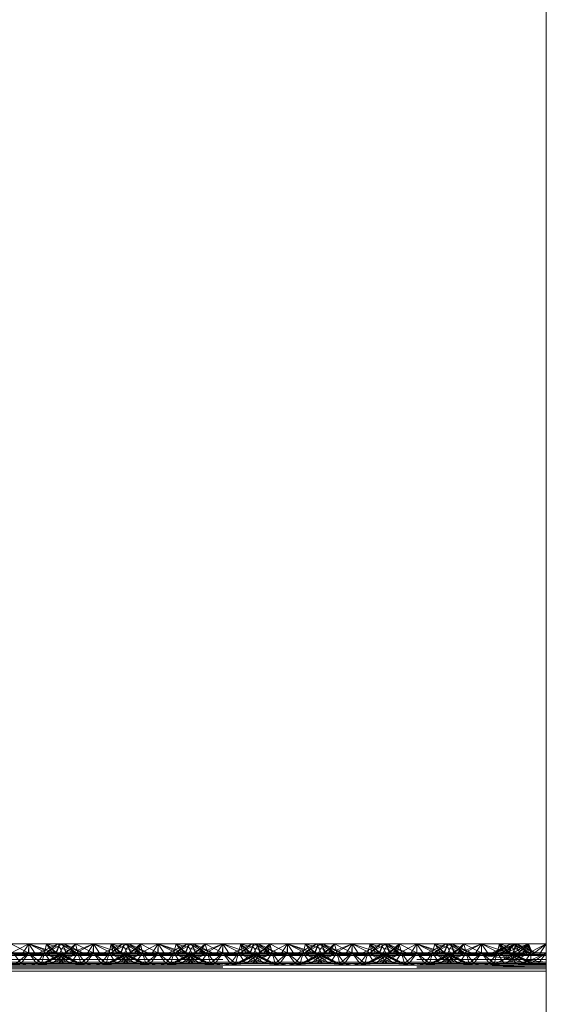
# Paper-space layout 'Layout1' of a CAD drawing. Extents: x -2 to 1033, y -36 to 596.
# Tile 146 of 182: x 704.34 to 706.37, y 505.16 to 508.97. Entities that reach past the tile are written whole.
import ezdxf

# ---------------------------------------------------------------- set-up
doc = ezdxf.new("R2010")
doc.units = 0
doc.linetypes.add('ACAD_ISO02W100', pattern=[15, 12, -3])
doc.layers.add('SS_1.ET-HALA_TaO-JD-LAVKA-ZEBRIK', color=9, linetype='CONTINUOUS', lineweight=13)

psp = doc.layouts.get("Layout1")

# ---------------------------------------------------------------- linework, layer by layer
at = {"layer": 'SS_1.ET-HALA_TaO-JD-LAVKA-ZEBRIK', "color": 5, "linetype": 'Continuous', "ltscale": 0.25}
for p, q in [((706.3704, 534.2051), (706.3704, 499.2604)), ((704.3014, 505.3962), (704.3694, 505.3604)), ((704.3704, 505.3962), (704.3014, 505.3962)), ((704.3704, 505.3962), (704.3694, 505.3604)), ((704.3704, 505.3962), (704.4367, 505.3733)), ((704.4393, 505.3962), (704.3704, 505.3962)), ((704.4825, 505.3962), (704.4109, 505.3604)), ((704.4383, 505.3604), (704.501, 505.3962)), ((704.4383, 505.3604), (704.4825, 505.3962)), ((704.4534, 505.3816), (704.4393, 505.3962)), ((704.4656, 505.3878), (704.4393, 505.3962)), ((704.4825, 505.3962), (704.4393, 505.3962)), ((704.501, 505.3962), (704.4825, 505.3962)), ((704.5133, 505.3604), (704.501, 505.3962)), ((704.5514, 505.3962), (704.501, 505.3962)), ((704.5133, 505.3604), (704.5514, 505.3962)), ((704.5301, 505.3596), (704.6204, 505.3962)), ((704.5301, 505.3596), (704.5514, 505.3962)), ((704.5437, 505.3562), (704.6204, 505.3962)), ((704.6204, 505.3962), (704.5514, 505.3962)), ((704.6204, 505.3962), (704.5943, 505.3562)), ((704.6204, 505.3962), (704.6464, 505.3562)), ((704.6204, 505.3962), (704.6971, 505.3562)), ((704.6893, 505.3962), (704.6204, 505.3962)), ((704.6893, 505.3962), (704.6971, 505.3562)), ((704.6893, 505.3962), (704.7107, 505.3596)), ((704.6893, 505.3962), (704.7275, 505.3604)), ((704.7398, 505.3962), (704.6893, 505.3962)), ((704.7398, 505.3962), (704.7275, 505.3604)), ((704.7398, 505.3962), (704.803, 505.3604)), ((704.7583, 505.3962), (704.7398, 505.3962)), ((704.803, 505.3604), (704.7583, 505.3962)), ((704.8298, 505.3604), (704.7583, 505.3962)), ((704.8014, 505.3962), (704.7583, 505.3962)), ((704.8014, 505.3962), (704.7869, 505.3819)), ((704.8014, 505.3962), (704.8694, 505.3604)), ((704.8704, 505.3962), (704.8014, 505.3962)), ((704.8704, 505.3962), (704.8694, 505.3604)), ((704.9367, 505.3733), (704.8704, 505.3962)), ((704.9393, 505.3962), (704.8704, 505.3962)), ((704.9825, 505.3962), (704.9109, 505.3604)), ((705.001, 505.3962), (704.9383, 505.3604)), ((704.9383, 505.3604), (704.9825, 505.3962)), ((704.9534, 505.3816), (704.9393, 505.3962)), ((704.9656, 505.3878), (704.9393, 505.3962)), ((704.9825, 505.3962), (704.9393, 505.3962)), ((705.001, 505.3962), (704.9825, 505.3962)), ((705.0133, 505.3604), (705.001, 505.3962)), ((705.0514, 505.3962), (705.001, 505.3962)), ((705.0133, 505.3604), (705.0514, 505.3962)), ((705.0301, 505.3596), (705.1204, 505.3962)), ((705.0301, 505.3596), (705.0514, 505.3962)), ((705.0437, 505.3562), (705.1204, 505.3962)), ((705.1204, 505.3962), (705.0514, 505.3962)), ((705.1204, 505.3962), (705.0943, 505.3562)), ((705.1464, 505.3562), (705.1204, 505.3962)), ((705.1204, 505.3962), (705.1971, 505.3562)), ((705.1893, 505.3962), (705.1204, 505.3962)), ((705.1971, 505.3562), (705.1893, 505.3962)), ((705.1893, 505.3962), (705.2107, 505.3596)), ((705.1893, 505.3962), (705.2275, 505.3604)), ((705.2398, 505.3962), (705.1893, 505.3962)), ((705.2398, 505.3962), (705.2275, 505.3604)), ((705.2398, 505.3962), (705.303, 505.3604)), ((705.2583, 505.3962), (705.2398, 505.3962)), ((705.303, 505.3604), (705.2583, 505.3962)), ((705.3298, 505.3604), (705.2583, 505.3962)), ((705.3014, 505.3962), (705.2583, 505.3962)), ((705.3014, 505.3962), (705.2869, 505.3819)), ((705.3014, 505.3962), (705.3694, 505.3604)), ((705.3704, 505.3962), (705.3014, 505.3962)), ((705.3704, 505.3962), (705.3694, 505.3604)), ((705.4367, 505.3733), (705.3704, 505.3962)), ((705.4393, 505.3962), (705.3704, 505.3962)), ((705.4825, 505.3962), (705.4109, 505.3604)), ((705.501, 505.3962), (705.4383, 505.3604)), ((705.4383, 505.3604), (705.4825, 505.3962)), ((705.4534, 505.3816), (705.4393, 505.3962)), ((705.4656, 505.3878), (705.4393, 505.3962)), ((705.4825, 505.3962), (705.4393, 505.3962)), ((705.501, 505.3962), (705.4825, 505.3962)), ((705.5133, 505.3604), (705.501, 505.3962)), ((705.5514, 505.3962), (705.501, 505.3962)), ((705.5133, 505.3604), (705.5514, 505.3962)), ((705.5301, 505.3596), (705.6204, 505.3962)), ((705.5301, 505.3596), (705.5514, 505.3962)), ((705.5437, 505.3562), (705.6204, 505.3962)), ((705.6204, 505.3962), (705.5514, 505.3962)), ((705.6204, 505.3962), (705.5943, 505.3562)), ((705.6464, 505.3562), (705.6204, 505.3962)), ((705.6204, 505.3962), (705.6971, 505.3562)), ((705.6893, 505.3962), (705.6204, 505.3962)), ((705.6893, 505.3962), (705.6971, 505.3562)), ((705.6893, 505.3962), (705.7107, 505.3596)), ((705.6893, 505.3962), (705.7275, 505.3604)), ((705.7398, 505.3962), (705.6893, 505.3962)), ((705.7398, 505.3962), (705.7275, 505.3604)), ((705.7398, 505.3962), (705.803, 505.3604)), ((705.7583, 505.3962), (705.7398, 505.3962)), ((705.803, 505.3604), (705.7583, 505.3962)), ((705.8298, 505.3604), (705.7583, 505.3962)), ((705.8014, 505.3962), (705.7583, 505.3962)), ((705.8014, 505.3962), (705.7869, 505.3819)), ((705.8014, 505.3962), (705.8694, 505.3604)), ((705.8704, 505.3962), (705.8014, 505.3962)), ((705.8694, 505.3604), (705.8704, 505.3962)), ((705.9367, 505.3733), (705.8704, 505.3962)), ((705.9393, 505.3962), (705.8704, 505.3962)), ((705.9825, 505.3962), (705.9109, 505.3604)), ((705.9383, 505.3604), (706.001, 505.3962)), ((705.9825, 505.3962), (705.9383, 505.3604)), ((705.9534, 505.3816), (705.9393, 505.3962)), ((705.9656, 505.3878), (705.9393, 505.3962)), ((705.9825, 505.3962), (705.9393, 505.3962)), ((706.001, 505.3962), (705.9825, 505.3962)), ((706.0133, 505.3604), (706.001, 505.3962)), ((706.0514, 505.3962), (706.001, 505.3962)), ((706.0133, 505.3604), (706.0514, 505.3962)), ((706.0301, 505.3596), (706.1204, 505.3962)), ((706.0301, 505.3596), (706.0514, 505.3962)), ((706.0437, 505.3562), (706.1204, 505.3962)), ((706.1204, 505.3962), (706.0514, 505.3962)), ((706.0943, 505.3562), (706.1204, 505.3962)), ((706.1464, 505.3562), (706.1204, 505.3962)), ((706.1204, 505.3962), (706.1971, 505.3562)), ((706.1893, 505.3962), (706.1204, 505.3962)), ((706.1971, 505.3562), (706.1893, 505.3962)), ((706.1893, 505.3962), (706.2107, 505.3596)), ((706.1893, 505.3962), (706.2275, 505.3604)), ((706.2398, 505.3962), (706.1893, 505.3962)), ((706.2275, 505.3604), (706.2398, 505.3962)), ((706.2398, 505.3962), (706.303, 505.3604)), ((706.2583, 505.3962), (706.2398, 505.3962)), ((706.303, 505.3604), (706.2583, 505.3962)), ((706.3298, 505.3604), (706.2583, 505.3962)), ((706.3014, 505.3962), (706.2583, 505.3962)), ((706.3014, 505.3962), (706.2821, 505.3843)), ((706.3014, 505.3962), (706.3026, 505.374)), ((706.3704, 505.3962), (706.3014, 505.3962)), ((706.3704, 505.3962), (706.3162, 505.3672)), ((704.1971, 505.3562), (704.5437, 505.3562)), ((704.2107, 505.3596), (704.5301, 505.3596)), ((704.5133, 505.3604), (704.2275, 505.3604)), ((704.5133, 505.3604), (704.5301, 505.3596)), ((704.5301, 505.3596), (704.5437, 505.3562)), ((704.5437, 505.3562), (704.6204, 505.3509)), ((704.5437, 505.3562), (704.5943, 505.3562)), ((704.5943, 505.3562), (704.6204, 505.3509)), ((704.5943, 505.3562), (704.6464, 505.3562)), ((704.6204, 505.3509), (704.6971, 505.3562)), ((704.6464, 505.3562), (704.6204, 505.3509)), ((704.6464, 505.3562), (704.6971, 505.3562)), ((704.6971, 505.3562), (704.7107, 505.3596)), ((704.6971, 505.3562), (705.0437, 505.3562)), ((704.7275, 505.3604), (704.7107, 505.3596)), ((704.7107, 505.3596), (705.0301, 505.3596)), ((705.0133, 505.3604), (704.7275, 505.3604)), ((705.0133, 505.3604), (705.0301, 505.3596)), ((705.0301, 505.3596), (705.0437, 505.3562)), ((705.0437, 505.3562), (705.1204, 505.3509)), ((705.0437, 505.3562), (705.0943, 505.3562)), ((705.0943, 505.3562), (705.1204, 505.3509)), ((705.0943, 505.3562), (705.1464, 505.3562)), ((705.1204, 505.3509), (705.1971, 505.3562)), ((705.1204, 505.3509), (705.1464, 505.3562)), ((705.1464, 505.3562), (705.1971, 505.3562)), ((705.1971, 505.3562), (705.2107, 505.3596)), ((705.1971, 505.3562), (705.5437, 505.3562)), ((705.2275, 505.3604), (705.2107, 505.3596)), ((705.2107, 505.3596), (705.5301, 505.3596)), ((705.5133, 505.3604), (705.2275, 505.3604)), ((705.5301, 505.3596), (705.5133, 505.3604)), ((705.5437, 505.3562), (705.5301, 505.3596)), ((705.6204, 505.3509), (705.5437, 505.3562)), ((705.5437, 505.3562), (705.5943, 505.3562)), ((705.5943, 505.3562), (705.6204, 505.3509)), ((705.5943, 505.3562), (705.6464, 505.3562)), ((705.6204, 505.3509), (705.6971, 505.3562)), ((705.6204, 505.3509), (705.6464, 505.3562)), ((705.6464, 505.3562), (705.6971, 505.3562)), ((705.6971, 505.3562), (705.7107, 505.3596)), ((705.6971, 505.3562), (706.0437, 505.3562)), ((705.7275, 505.3604), (705.7107, 505.3596)), ((705.7107, 505.3596), (706.0301, 505.3596)), ((706.0133, 505.3604), (705.7275, 505.3604)), ((706.0133, 505.3604), (706.0301, 505.3596)), ((706.0301, 505.3596), (706.0437, 505.3562)), ((706.0437, 505.3562), (706.1204, 505.3509)), ((706.0437, 505.3562), (706.0943, 505.3562)), ((706.1204, 505.3509), (706.0943, 505.3562)), ((706.0943, 505.3562), (706.1464, 505.3562)), ((706.1204, 505.3509), (706.1971, 505.3562)), ((706.1204, 505.3509), (706.1464, 505.3562)), ((706.1464, 505.3562), (706.1971, 505.3562)), ((706.1971, 505.3562), (706.2107, 505.3596)), ((706.1971, 505.3562), (706.3704, 505.351)), ((706.2107, 505.3596), (706.3704, 505.3604)), ((706.2107, 505.3596), (706.2275, 505.3604)), ((706.3704, 505.351), (706.2107, 505.3596)), ((706.3704, 505.3604), (706.2275, 505.3604)), ((698.3704, 505.3254), (706.3704, 505.3254)), ((706.1204, 505.3509), (698.6204, 505.3509)), ((706.1204, 505.3509), (706.3704, 505.351)), ((706.3704, 505.3254), (706.1204, 505.3509)), ((706.3704, 505.2904), (698.3704, 505.2904))]:
    psp.add_line(p, q, dxfattribs=at)
at = {"layer": 'SS_1.ET-HALA_TaO-JD-LAVKA-ZEBRIK', "color": 9, "linetype": 'ACAD_ISO02W100', "ltscale": 0.25}
for p, q in [((704.2937, 505.3562), (704.3704, 505.3962)), ((704.3704, 505.3962), (704.3443, 505.3562)), ((704.3964, 505.3562), (704.3704, 505.3962)), ((704.3704, 505.3962), (704.4471, 505.3562)), ((704.3704, 505.3962), (704.4607, 505.3596)), ((704.3704, 505.3962), (704.3704, 505.3604)), ((704.4304, 505.3604), (704.4393, 505.3962)), ((704.4393, 505.3962), (704.4332, 505.3715)), ((704.4388, 505.3604), (704.501, 505.3962)), ((704.4388, 505.3604), (704.4825, 505.3962)), ((704.4393, 505.3962), (704.4607, 505.3596)), ((704.4393, 505.3962), (704.4775, 505.3604)), ((704.4743, 505.3604), (704.4898, 505.3962)), ((704.4898, 505.3962), (704.4775, 505.3604)), ((704.4825, 505.3962), (704.5004, 505.3604)), ((704.4898, 505.3962), (704.4864, 505.3884)), ((704.5509, 505.3604), (704.4898, 505.3962)), ((704.4898, 505.3962), (704.553, 505.3604)), ((704.5798, 505.3604), (704.4898, 505.3962)), ((704.4954, 505.3704), (704.5083, 505.3962)), ((704.5151, 505.3604), (704.501, 505.3962)), ((704.5165, 505.3604), (704.501, 505.3962)), ((704.5083, 505.3962), (704.553, 505.3604)), ((704.5798, 505.3604), (704.5083, 505.3962)), ((704.5151, 505.3604), (704.5514, 505.3962)), ((704.5514, 505.3962), (704.5604, 505.3604)), ((704.5514, 505.3962), (704.6194, 505.3604)), ((704.6194, 505.3604), (704.6204, 505.3962)), ((704.6204, 505.3962), (704.7239, 505.3604)), ((704.6204, 505.3604), (704.6204, 505.3962)), ((704.7325, 505.3962), (704.6609, 505.3604)), ((704.6893, 505.3962), (704.6804, 505.3604)), ((704.751, 505.3962), (704.6883, 505.3604)), ((704.6883, 505.3604), (704.7325, 505.3962)), ((704.751, 505.3962), (704.6888, 505.3604)), ((704.6888, 505.3604), (704.7325, 505.3962)), ((704.6893, 505.3962), (704.7239, 505.3604)), ((704.6893, 505.3962), (704.8009, 505.3604)), ((704.7398, 505.3962), (704.7243, 505.3604)), ((704.7325, 505.3962), (704.7454, 505.3704)), ((704.7398, 505.3962), (704.8009, 505.3604)), ((704.7398, 505.3962), (704.8298, 505.3604)), ((704.7404, 505.3604), (704.7583, 505.3962)), ((704.7633, 505.3604), (704.751, 505.3962)), ((704.751, 505.3962), (704.7542, 505.388)), ((704.751, 505.3962), (704.7665, 505.3604)), ((704.7544, 505.3884), (704.751, 505.3962)), ((704.7633, 505.3604), (704.8014, 505.3962)), ((704.7801, 505.3596), (704.8014, 505.3962)), ((704.7937, 505.3562), (704.8704, 505.3962)), ((704.7937, 505.3562), (704.8014, 505.3962)), ((704.8014, 505.3962), (704.8104, 505.3604)), ((704.8014, 505.3962), (704.8076, 505.3715)), ((704.8443, 505.3562), (704.8704, 505.3962)), ((704.8964, 505.3562), (704.8704, 505.3962)), ((704.8704, 505.3962), (704.9471, 505.3562)), ((704.8704, 505.3962), (704.9607, 505.3596)), ((704.8704, 505.3604), (704.8704, 505.3962)), ((704.9304, 505.3604), (704.9393, 505.3962)), ((704.9393, 505.3962), (704.9332, 505.3715)), ((704.9388, 505.3604), (705.001, 505.3962)), ((704.9388, 505.3604), (704.9825, 505.3962)), ((704.9393, 505.3962), (704.9607, 505.3596)), ((704.9393, 505.3962), (704.9775, 505.3604)), ((704.9743, 505.3604), (704.9898, 505.3962)), ((704.9898, 505.3962), (704.9775, 505.3604)), ((704.9825, 505.3962), (705.0004, 505.3604)), ((704.9898, 505.3962), (704.9864, 505.3884)), ((705.0509, 505.3604), (704.9898, 505.3962)), ((704.9898, 505.3962), (705.053, 505.3604)), ((705.0798, 505.3604), (704.9898, 505.3962)), ((704.9954, 505.3704), (705.0083, 505.3962)), ((705.0151, 505.3604), (705.001, 505.3962)), ((705.0165, 505.3604), (705.001, 505.3962)), ((705.0083, 505.3962), (705.053, 505.3604)), ((705.0798, 505.3604), (705.0083, 505.3962)), ((705.0514, 505.3962), (705.0151, 505.3604)), ((705.0514, 505.3962), (705.0604, 505.3604)), ((705.1194, 505.3604), (705.0514, 505.3962)), ((705.1194, 505.3604), (705.1204, 505.3962)), ((705.1204, 505.3962), (705.2239, 505.3604)), ((705.1204, 505.3604), (705.1204, 505.3962)), ((705.2325, 505.3962), (705.1609, 505.3604)), ((705.1893, 505.3962), (705.1804, 505.3604)), ((705.1883, 505.3604), (705.251, 505.3962)), ((705.1883, 505.3604), (705.2325, 505.3962)), ((705.251, 505.3962), (705.1888, 505.3604)), ((705.1888, 505.3604), (705.2325, 505.3962)), ((705.1893, 505.3962), (705.2239, 505.3604)), ((705.1893, 505.3962), (705.3009, 505.3604)), ((705.2398, 505.3962), (705.2243, 505.3604)), ((705.2325, 505.3962), (705.2454, 505.3704)), ((705.2398, 505.3962), (705.3009, 505.3604)), ((705.2398, 505.3962), (705.3298, 505.3604)), ((705.2404, 505.3604), (705.2583, 505.3962)), ((705.2633, 505.3604), (705.251, 505.3962)), ((705.251, 505.3962), (705.2542, 505.388)), ((705.2544, 505.3884), (705.251, 505.3962)), ((705.251, 505.3962), (705.2665, 505.3604)), ((705.2633, 505.3604), (705.3014, 505.3962)), ((705.2801, 505.3596), (705.3014, 505.3962)), ((705.2937, 505.3562), (705.3704, 505.3962)), ((705.2937, 505.3562), (705.3014, 505.3962)), ((705.3014, 505.3962), (705.3104, 505.3604)), ((705.3014, 505.3962), (705.3076, 505.3715)), ((705.3443, 505.3562), (705.3704, 505.3962)), ((705.3964, 505.3562), (705.3704, 505.3962)), ((705.3704, 505.3962), (705.4471, 505.3562)), ((705.3704, 505.3962), (705.4607, 505.3596)), ((705.3704, 505.3604), (705.3704, 505.3962)), ((705.4304, 505.3604), (705.4393, 505.3962)), ((705.4393, 505.3962), (705.4332, 505.3715)), ((705.4388, 505.3604), (705.501, 505.3962)), ((705.4388, 505.3604), (705.4825, 505.3962)), ((705.4393, 505.3962), (705.4607, 505.3596)), ((705.4393, 505.3962), (705.4775, 505.3604)), ((705.4743, 505.3604), (705.4898, 505.3962)), ((705.4898, 505.3962), (705.4775, 505.3604)), ((705.4825, 505.3962), (705.5004, 505.3604)), ((705.4898, 505.3962), (705.4864, 505.3884)), ((705.5509, 505.3604), (705.4898, 505.3962)), ((705.4898, 505.3962), (705.553, 505.3604)), ((705.5798, 505.3604), (705.4898, 505.3962)), ((705.4954, 505.3704), (705.5083, 505.3962)), ((705.5151, 505.3604), (705.501, 505.3962)), ((705.5165, 505.3604), (705.501, 505.3962)), ((705.5083, 505.3962), (705.553, 505.3604)), ((705.5798, 505.3604), (705.5083, 505.3962)), ((705.5151, 505.3604), (705.5514, 505.3962)), ((705.5514, 505.3962), (705.5604, 505.3604)), ((705.6194, 505.3604), (705.5514, 505.3962)), ((705.6194, 505.3604), (705.6204, 505.3962)), ((705.6204, 505.3962), (705.7239, 505.3604)), ((705.6204, 505.3604), (705.6204, 505.3962)), ((705.7325, 505.3962), (705.6609, 505.3604)), ((705.6893, 505.3962), (705.6804, 505.3604)), ((705.6883, 505.3604), (705.751, 505.3962)), ((705.6883, 505.3604), (705.7325, 505.3962)), ((705.751, 505.3962), (705.6888, 505.3604)), ((705.6888, 505.3604), (705.7325, 505.3962)), ((705.6893, 505.3962), (705.7239, 505.3604)), ((705.6893, 505.3962), (705.8009, 505.3604)), ((705.7398, 505.3962), (705.7243, 505.3604)), ((705.7325, 505.3962), (705.7454, 505.3704)), ((705.7398, 505.3962), (705.8009, 505.3604)), ((705.7398, 505.3962), (705.8298, 505.3604)), ((705.7404, 505.3604), (705.7583, 505.3962)), ((705.7633, 505.3604), (705.751, 505.3962)), ((705.751, 505.3962), (705.7542, 505.388)), ((705.751, 505.3962), (705.7665, 505.3604)), ((705.7544, 505.3884), (705.751, 505.3962)), ((705.7633, 505.3604), (705.8014, 505.3962)), ((705.7801, 505.3596), (705.8014, 505.3962)), ((705.7937, 505.3562), (705.8704, 505.3962)), ((705.7937, 505.3562), (705.8014, 505.3962)), ((705.8014, 505.3962), (705.8104, 505.3604)), ((705.8076, 505.3715), (705.8014, 505.3962)), ((705.8443, 505.3562), (705.8704, 505.3962)), ((705.8964, 505.3562), (705.8704, 505.3962)), ((705.8704, 505.3962), (705.9471, 505.3562)), ((705.8704, 505.3962), (705.9607, 505.3596)), ((705.8704, 505.3604), (705.8704, 505.3962)), ((705.9304, 505.3604), (705.9393, 505.3962)), ((705.9393, 505.3962), (705.9332, 505.3715)), ((705.9388, 505.3604), (706.001, 505.3962)), ((705.9388, 505.3604), (705.9825, 505.3962)), ((705.9393, 505.3962), (705.9607, 505.3596)), ((705.9393, 505.3962), (705.9775, 505.3604)), ((705.9743, 505.3604), (705.9898, 505.3962)), ((705.9898, 505.3962), (705.9775, 505.3604)), ((705.9825, 505.3962), (706.0004, 505.3604)), ((705.9898, 505.3962), (705.9864, 505.3884)), ((706.0509, 505.3604), (705.9898, 505.3962)), ((705.9898, 505.3962), (706.053, 505.3604)), ((706.0798, 505.3604), (705.9898, 505.3962)), ((705.9954, 505.3704), (706.0083, 505.3962)), ((706.0151, 505.3604), (706.001, 505.3962)), ((706.0165, 505.3604), (706.001, 505.3962)), ((706.053, 505.3604), (706.0083, 505.3962)), ((706.0798, 505.3604), (706.0083, 505.3962)), ((706.0151, 505.3604), (706.0514, 505.3962)), ((706.0514, 505.3962), (706.0604, 505.3604)), ((706.1194, 505.3604), (706.0514, 505.3962)), ((706.1194, 505.3604), (706.1204, 505.3962)), ((706.1204, 505.3962), (706.2239, 505.3604)), ((706.1204, 505.3962), (706.1204, 505.3604)), ((706.2325, 505.3962), (706.1613, 505.3604)), ((706.251, 505.3962), (706.1684, 505.3604)), ((706.1684, 505.3604), (706.2325, 505.3962)), ((706.1761, 505.3604), (706.251, 505.3962)), ((706.1761, 505.3604), (706.2325, 505.3962)), ((706.1893, 505.3962), (706.1804, 505.3604)), ((706.2239, 505.3604), (706.1893, 505.3962)), ((706.1893, 505.3962), (706.3009, 505.3604)), ((706.251, 505.3962), (706.1968, 505.3604)), ((706.3014, 505.3962), (706.2114, 505.3604)), ((706.2114, 505.3604), (706.251, 505.3962)), ((706.2398, 505.3962), (706.2243, 505.3604)), ((706.2325, 505.3962), (706.2454, 505.3704)), ((706.3009, 505.3604), (706.2398, 505.3962)), ((706.2398, 505.3962), (706.3298, 505.3604)), ((706.2404, 505.3604), (706.2583, 505.3962)), ((706.2456, 505.3709), (706.251, 505.3962)), ((706.251, 505.3962), (706.2665, 505.3604)), ((706.2544, 505.3884), (706.251, 505.3962)), ((706.3014, 505.3962), (706.2633, 505.3604)), ((706.2801, 505.3596), (706.3014, 505.3962)), ((706.2937, 505.3562), (706.3014, 505.3962)), ((706.3014, 505.3962), (706.3104, 505.3604)), ((706.3076, 505.3715), (706.3014, 505.3962)), ((706.3186, 505.3562), (706.3014, 505.3962)), ((706.3186, 505.3562), (706.3704, 505.3962)), ((706.3443, 505.3562), (706.3704, 505.3962)), ((704.2937, 505.3562), (704.3704, 505.3509)), ((704.3104, 505.3604), (704.3404, 505.3204)), ((704.3704, 505.3604), (704.322, 505.3204)), ((704.3404, 505.3204), (704.3704, 505.3604)), ((704.3443, 505.3562), (704.3704, 505.3509)), ((704.3704, 505.3604), (704.4003, 505.3204)), ((704.3704, 505.3604), (704.4188, 505.3204)), ((704.4471, 505.3562), (704.3704, 505.3509)), ((704.3704, 505.3509), (704.3964, 505.3562)), ((704.4003, 505.3204), (704.4304, 505.3604)), ((704.4188, 505.3204), (704.4304, 505.3604)), ((704.5165, 505.3604), (704.4224, 505.3204)), ((704.5004, 505.3604), (704.4224, 505.3204)), ((704.4332, 505.3715), (704.4304, 505.3604)), ((704.4304, 505.3604), (704.4485, 505.3338)), ((704.5043, 505.3204), (704.4304, 505.3604)), ((704.4304, 505.3604), (704.47, 505.3448)), ((704.4324, 505.3204), (704.5165, 505.3604)), ((704.5004, 505.3604), (704.4324, 505.3204)), ((704.4367, 505.3733), (704.4739, 505.3604)), ((704.4607, 505.3596), (704.4471, 505.3562)), ((704.4739, 505.3604), (704.4534, 505.3816)), ((704.4588, 505.3204), (704.5604, 505.3604)), ((704.4588, 505.3204), (704.5165, 505.3604)), ((704.4775, 505.3604), (704.4607, 505.3596)), ((704.4907, 505.3797), (704.4656, 505.3878)), ((704.4864, 505.3884), (704.4743, 505.3604)), ((704.5043, 505.3204), (704.4743, 505.3604)), ((704.4743, 505.3604), (704.4854, 505.3527)), ((704.5584, 505.3204), (704.4743, 505.3604)), ((704.4743, 505.3604), (704.4886, 505.3544)), ((704.4854, 505.3527), (704.5319, 505.3204)), ((704.4864, 505.3204), (704.5604, 505.3604)), ((704.4864, 505.3204), (704.5165, 505.3604)), ((704.4886, 505.3544), (704.5684, 505.3204)), ((704.4904, 505.3604), (704.4954, 505.3704)), ((704.5584, 505.3204), (704.4904, 505.3604)), ((704.4954, 505.3579), (704.4904, 505.3604)), ((704.5509, 505.3604), (704.4907, 505.3797)), ((704.5684, 505.3204), (704.4954, 505.3579)), ((704.5165, 505.3604), (704.5133, 505.3604)), ((704.5604, 505.3604), (704.5165, 505.3604)), ((704.5301, 505.3596), (704.7107, 505.3596)), ((704.5332, 505.3204), (704.5604, 505.3604)), ((704.572, 505.3204), (704.5604, 505.3604)), ((704.5604, 505.3604), (704.5904, 505.3204)), ((704.6204, 505.3604), (704.5604, 505.3604)), ((704.572, 505.3204), (704.6204, 505.3604)), ((704.6204, 505.3604), (704.5904, 505.3204)), ((704.6204, 505.3604), (704.6503, 505.3204)), ((704.6204, 505.3604), (704.6688, 505.3204)), ((704.6804, 505.3604), (704.6204, 505.3604)), ((704.6503, 505.3204), (704.6804, 505.3604)), ((704.6804, 505.3604), (704.6688, 505.3204)), ((704.7454, 505.3579), (704.6724, 505.3204)), ((704.6724, 505.3204), (704.7522, 505.3544)), ((704.6804, 505.3604), (704.7076, 505.3204)), ((704.6804, 505.3604), (704.7543, 505.3204)), ((704.6804, 505.3604), (704.7819, 505.3204)), ((704.7243, 505.3604), (704.6804, 505.3604)), ((704.7665, 505.3604), (704.6824, 505.3204)), ((704.7504, 505.3604), (704.6824, 505.3204)), ((704.7088, 505.3204), (704.7554, 505.3527)), ((704.7243, 505.3604), (704.7543, 505.3204)), ((704.7243, 505.3604), (704.7819, 505.3204)), ((704.7243, 505.3604), (704.8084, 505.3204)), ((704.8184, 505.3204), (704.7243, 505.3604)), ((704.7275, 505.3604), (704.7243, 505.3604)), ((704.8104, 505.3604), (704.7364, 505.3204)), ((704.7665, 505.3604), (704.7364, 505.3204)), ((704.7404, 505.3604), (704.8084, 505.3204)), ((704.8184, 505.3204), (704.7404, 505.3604)), ((704.7454, 505.3704), (704.7504, 505.3604)), ((704.7504, 505.3604), (704.7454, 505.3579)), ((704.7522, 505.3544), (704.7665, 505.3604)), ((704.7542, 505.388), (704.7651, 505.3604)), ((704.7665, 505.3604), (704.7544, 505.3884)), ((704.7554, 505.3527), (704.7665, 505.3604)), ((704.7801, 505.3596), (704.7633, 505.3604)), ((704.7869, 505.3819), (704.7651, 505.3604)), ((704.7708, 505.3448), (704.8104, 505.3604)), ((704.7801, 505.3596), (704.7937, 505.3562)), ((704.8104, 505.3604), (704.7923, 505.3338)), ((704.7937, 505.3562), (704.8704, 505.3509)), ((704.8104, 505.3604), (704.8076, 505.3715)), ((704.8104, 505.3604), (704.822, 505.3204)), ((704.8104, 505.3604), (704.8404, 505.3204)), ((704.8704, 505.3604), (704.822, 505.3204)), ((704.8404, 505.3204), (704.8704, 505.3604)), ((704.8704, 505.3509), (704.8443, 505.3562)), ((704.9003, 505.3204), (704.8704, 505.3604)), ((704.9188, 505.3204), (704.8704, 505.3604)), ((704.8704, 505.3509), (704.9471, 505.3562)), ((704.8704, 505.3509), (704.8964, 505.3562)), ((704.9003, 505.3204), (704.9304, 505.3604)), ((704.9188, 505.3204), (704.9304, 505.3604)), ((705.0165, 505.3604), (704.9224, 505.3204)), ((705.0004, 505.3604), (704.9224, 505.3204)), ((704.9332, 505.3715), (704.9304, 505.3604)), ((704.9304, 505.3604), (704.9576, 505.3204)), ((705.0043, 505.3204), (704.9304, 505.3604)), ((704.9304, 505.3604), (704.97, 505.3448)), ((704.9324, 505.3204), (705.0165, 505.3604)), ((704.9324, 505.3204), (705.0004, 505.3604)), ((704.9739, 505.3604), (704.9367, 505.3733)), ((704.9471, 505.3562), (704.9607, 505.3596)), ((704.9739, 505.3604), (704.9534, 505.3816)), ((704.9588, 505.3204), (705.0604, 505.3604)), ((704.9588, 505.3204), (705.0165, 505.3604)), ((704.9607, 505.3596), (704.9775, 505.3604)), ((704.9907, 505.3797), (704.9656, 505.3878)), ((704.9864, 505.3884), (704.9743, 505.3604)), ((705.0043, 505.3204), (704.9743, 505.3604)), ((704.9743, 505.3604), (704.9854, 505.3527)), ((705.0584, 505.3204), (704.9743, 505.3604)), ((704.9743, 505.3604), (704.9886, 505.3544)), ((704.9854, 505.3527), (705.0319, 505.3204)), ((704.9864, 505.3204), (705.0604, 505.3604)), ((704.9864, 505.3204), (705.0165, 505.3604)), ((704.9886, 505.3544), (705.0684, 505.3204)), ((704.9904, 505.3604), (704.9954, 505.3704)), ((705.0584, 505.3204), (704.9904, 505.3604)), ((704.9954, 505.3579), (704.9904, 505.3604)), ((705.0509, 505.3604), (704.9907, 505.3797)), ((705.0684, 505.3204), (704.9954, 505.3579)), ((705.0165, 505.3604), (705.0133, 505.3604)), ((705.0604, 505.3604), (705.0165, 505.3604)), ((705.0301, 505.3596), (705.2107, 505.3596)), ((705.0332, 505.3204), (705.0604, 505.3604)), ((705.072, 505.3204), (705.0604, 505.3604)), ((705.0604, 505.3604), (705.0904, 505.3204)), ((705.1204, 505.3604), (705.0604, 505.3604)), ((705.072, 505.3204), (705.1204, 505.3604)), ((705.0904, 505.3204), (705.1204, 505.3604)), ((705.1204, 505.3604), (705.1503, 505.3204)), ((705.1204, 505.3604), (705.1688, 505.3204)), ((705.1804, 505.3604), (705.1204, 505.3604)), ((705.1503, 505.3204), (705.1804, 505.3604)), ((705.1688, 505.3204), (705.1804, 505.3604)), ((705.2454, 505.3579), (705.1724, 505.3204)), ((705.1724, 505.3204), (705.2522, 505.3544)), ((705.1804, 505.3604), (705.2076, 505.3204)), ((705.1804, 505.3604), (705.2543, 505.3204)), ((705.1804, 505.3604), (705.2819, 505.3204)), ((705.2243, 505.3604), (705.1804, 505.3604)), ((705.2665, 505.3604), (705.1824, 505.3204)), ((705.2504, 505.3604), (705.1824, 505.3204)), ((705.2088, 505.3204), (705.2554, 505.3527)), ((705.2243, 505.3604), (705.2543, 505.3204)), ((705.2243, 505.3604), (705.2819, 505.3204)), ((705.2243, 505.3604), (705.3084, 505.3204)), ((705.3184, 505.3204), (705.2243, 505.3604)), ((705.2275, 505.3604), (705.2243, 505.3604)), ((705.3104, 505.3604), (705.2364, 505.3204)), ((705.2665, 505.3604), (705.2364, 505.3204)), ((705.2404, 505.3604), (705.3084, 505.3204)), ((705.3184, 505.3204), (705.2404, 505.3604)), ((705.2454, 505.3704), (705.2504, 505.3604)), ((705.2504, 505.3604), (705.2454, 505.3579)), ((705.2522, 505.3544), (705.2665, 505.3604)), ((705.2542, 505.388), (705.2651, 505.3604)), ((705.2665, 505.3604), (705.2544, 505.3884)), ((705.2554, 505.3527), (705.2665, 505.3604)), ((705.2801, 505.3596), (705.2633, 505.3604)), ((705.2869, 505.3819), (705.2651, 505.3604)), ((705.2708, 505.3448), (705.3104, 505.3604)), ((705.2801, 505.3596), (705.2937, 505.3562)), ((705.2923, 505.3338), (705.3104, 505.3604)), ((705.2937, 505.3562), (705.3704, 505.3509)), ((705.3104, 505.3604), (705.3076, 505.3715)), ((705.3104, 505.3604), (705.322, 505.3204)), ((705.3404, 505.3204), (705.3104, 505.3604)), ((705.322, 505.3204), (705.3704, 505.3604)), ((705.3404, 505.3204), (705.3704, 505.3604)), ((705.3704, 505.3509), (705.3443, 505.3562)), ((705.4003, 505.3204), (705.3704, 505.3604)), ((705.4188, 505.3204), (705.3704, 505.3604)), ((705.3704, 505.3509), (705.4471, 505.3562)), ((705.3704, 505.3509), (705.3964, 505.3562)), ((705.4003, 505.3204), (705.4304, 505.3604)), ((705.4188, 505.3204), (705.4304, 505.3604)), ((705.5165, 505.3604), (705.4224, 505.3204)), ((705.5004, 505.3604), (705.4224, 505.3204)), ((705.4332, 505.3715), (705.4304, 505.3604)), ((705.4304, 505.3604), (705.4485, 505.3338)), ((705.5043, 505.3204), (705.4304, 505.3604)), ((705.4304, 505.3604), (705.47, 505.3448)), ((705.4324, 505.3204), (705.5165, 505.3604)), ((705.4324, 505.3204), (705.5004, 505.3604)), ((705.4739, 505.3604), (705.4367, 505.3733)), ((705.4471, 505.3562), (705.4607, 505.3596)), ((705.4739, 505.3604), (705.4534, 505.3816)), ((705.4588, 505.3204), (705.5604, 505.3604)), ((705.4588, 505.3204), (705.5165, 505.3604)), ((705.4607, 505.3596), (705.4775, 505.3604)), ((705.4907, 505.3797), (705.4656, 505.3878)), ((705.4864, 505.3884), (705.4743, 505.3604)), ((705.5043, 505.3204), (705.4743, 505.3604)), ((705.4743, 505.3604), (705.4854, 505.3527)), ((705.5584, 505.3204), (705.4743, 505.3604)), ((705.4743, 505.3604), (705.4886, 505.3544)), ((705.4854, 505.3527), (705.5319, 505.3204)), ((705.4864, 505.3204), (705.5604, 505.3604)), ((705.4864, 505.3204), (705.5165, 505.3604)), ((705.4886, 505.3544), (705.5684, 505.3204)), ((705.4904, 505.3604), (705.4954, 505.3704)), ((705.5584, 505.3204), (705.4904, 505.3604)), ((705.4954, 505.3579), (705.4904, 505.3604)), ((705.5509, 505.3604), (705.4907, 505.3797)), ((705.5684, 505.3204), (705.4954, 505.3579)), ((705.5165, 505.3604), (705.5133, 505.3604)), ((705.5604, 505.3604), (705.5165, 505.3604)), ((705.5301, 505.3596), (705.7107, 505.3596)), ((705.5332, 505.3204), (705.5604, 505.3604)), ((705.572, 505.3204), (705.5604, 505.3604)), ((705.5604, 505.3604), (705.5904, 505.3204)), ((705.6204, 505.3604), (705.5604, 505.3604)), ((705.572, 505.3204), (705.6204, 505.3604)), ((705.5904, 505.3204), (705.6204, 505.3604)), ((705.6204, 505.3604), (705.6503, 505.3204)), ((705.6204, 505.3604), (705.6688, 505.3204)), ((705.6804, 505.3604), (705.6204, 505.3604)), ((705.6503, 505.3204), (705.6804, 505.3604)), ((705.6688, 505.3204), (705.6804, 505.3604)), ((705.7454, 505.3579), (705.6724, 505.3204)), ((705.6724, 505.3204), (705.7522, 505.3544)), ((705.6804, 505.3604), (705.7076, 505.3204)), ((705.6804, 505.3604), (705.7543, 505.3204)), ((705.6804, 505.3604), (705.7819, 505.3204)), ((705.7243, 505.3604), (705.6804, 505.3604)), ((705.7665, 505.3604), (705.6824, 505.3204)), ((705.7504, 505.3604), (705.6824, 505.3204)), ((705.7088, 505.3204), (705.7554, 505.3527)), ((705.7243, 505.3604), (705.7543, 505.3204)), ((705.7243, 505.3604), (705.7819, 505.3204)), ((705.7243, 505.3604), (705.8084, 505.3204)), ((705.8184, 505.3204), (705.7243, 505.3604)), ((705.7275, 505.3604), (705.7243, 505.3604)), ((705.8104, 505.3604), (705.7364, 505.3204)), ((705.7665, 505.3604), (705.7364, 505.3204)), ((705.7404, 505.3604), (705.8084, 505.3204)), ((705.8184, 505.3204), (705.7404, 505.3604)), ((705.7454, 505.3704), (705.7504, 505.3604)), ((705.7504, 505.3604), (705.7454, 505.3579)), ((705.7522, 505.3544), (705.7665, 505.3604)), ((705.7542, 505.388), (705.7651, 505.3604)), ((705.7665, 505.3604), (705.7544, 505.3884)), ((705.7554, 505.3527), (705.7665, 505.3604)), ((705.7801, 505.3596), (705.7633, 505.3604)), ((705.7869, 505.3819), (705.7651, 505.3604)), ((705.7708, 505.3448), (705.8104, 505.3604)), ((705.7801, 505.3596), (705.7937, 505.3562)), ((705.7923, 505.3338), (705.8104, 505.3604)), ((705.7937, 505.3562), (705.8704, 505.3509)), ((705.8104, 505.3604), (705.8076, 505.3715)), ((705.8104, 505.3604), (705.822, 505.3204)), ((705.8404, 505.3204), (705.8104, 505.3604)), ((705.822, 505.3204), (705.8704, 505.3604)), ((705.8404, 505.3204), (705.8704, 505.3604)), ((705.8704, 505.3509), (705.8443, 505.3562)), ((705.9003, 505.3204), (705.8704, 505.3604)), ((705.9188, 505.3204), (705.8704, 505.3604)), ((705.8704, 505.3509), (705.9471, 505.3562)), ((705.8704, 505.3509), (705.8964, 505.3562)), ((705.9003, 505.3204), (705.9304, 505.3604)), ((705.9188, 505.3204), (705.9304, 505.3604)), ((706.0165, 505.3604), (705.9224, 505.3204)), ((706.0004, 505.3604), (705.9224, 505.3204)), ((705.9332, 505.3715), (705.9304, 505.3604)), ((705.9304, 505.3604), (705.9576, 505.3204)), ((706.0043, 505.3204), (705.9304, 505.3604)), ((705.9304, 505.3604), (705.97, 505.3448)), ((705.9324, 505.3204), (706.0165, 505.3604)), ((705.9324, 505.3204), (706.0004, 505.3604)), ((705.9739, 505.3604), (705.9367, 505.3733)), ((705.9471, 505.3562), (705.9607, 505.3596)), ((705.9739, 505.3604), (705.9534, 505.3816)), ((705.9588, 505.3204), (706.0604, 505.3604)), ((705.9588, 505.3204), (706.0165, 505.3604)), ((705.9607, 505.3596), (705.9775, 505.3604)), ((705.9907, 505.3797), (705.9656, 505.3878)), ((705.9864, 505.3884), (705.9743, 505.3604)), ((706.0043, 505.3204), (705.9743, 505.3604)), ((705.9743, 505.3604), (705.9854, 505.3527)), ((706.0584, 505.3204), (705.9743, 505.3604)), ((705.9743, 505.3604), (705.9886, 505.3544)), ((705.9854, 505.3527), (706.0319, 505.3204)), ((705.9864, 505.3204), (706.0604, 505.3604)), ((705.9864, 505.3204), (706.0165, 505.3604)), ((705.9886, 505.3544), (706.0684, 505.3204)), ((705.9904, 505.3604), (705.9954, 505.3704)), ((706.0584, 505.3204), (705.9904, 505.3604)), ((705.9954, 505.3579), (705.9904, 505.3604)), ((706.0509, 505.3604), (705.9907, 505.3797)), ((706.0684, 505.3204), (705.9954, 505.3579)), ((706.0165, 505.3604), (706.0133, 505.3604)), ((706.0604, 505.3604), (706.0165, 505.3604)), ((706.0301, 505.3596), (706.2801, 505.3596)), ((706.0332, 505.3204), (706.0604, 505.3604)), ((706.072, 505.3204), (706.0604, 505.3604)), ((706.0604, 505.3604), (706.0904, 505.3204)), ((706.1204, 505.3604), (706.0604, 505.3604)), ((706.072, 505.3204), (706.1204, 505.3604)), ((706.0904, 505.3204), (706.1204, 505.3604)), ((706.1204, 505.3604), (706.1503, 505.3204)), ((706.1204, 505.3604), (706.1688, 505.3204)), ((706.1804, 505.3604), (706.1204, 505.3604)), ((706.1503, 505.3204), (706.1804, 505.3604)), ((706.1804, 505.3604), (706.1688, 505.3204)), ((706.2455, 505.3578), (706.1753, 505.3204)), ((706.1753, 505.3204), (706.2524, 505.3542)), ((706.2665, 505.3604), (706.1755, 505.3204)), ((706.2504, 505.3604), (706.1755, 505.3204)), ((706.1804, 505.3604), (706.2076, 505.3204)), ((706.1804, 505.3604), (706.2543, 505.3204)), ((706.2819, 505.3204), (706.1804, 505.3604)), ((706.2243, 505.3604), (706.1804, 505.3604)), ((706.1971, 505.3562), (706.2937, 505.3562)), ((706.2138, 505.3204), (706.256, 505.3524)), ((706.3104, 505.3604), (706.2141, 505.3204)), ((706.2665, 505.3604), (706.2141, 505.3204)), ((706.2243, 505.3604), (706.2543, 505.3204)), ((706.2819, 505.3204), (706.2243, 505.3604)), ((706.2243, 505.3604), (706.3084, 505.3204)), ((706.2243, 505.3604), (706.3184, 505.3204)), ((706.2275, 505.3604), (706.2243, 505.3604)), ((706.3084, 505.3204), (706.2404, 505.3604)), ((706.3184, 505.3204), (706.2404, 505.3604)), ((706.2821, 505.3843), (706.2434, 505.3604)), ((706.2434, 505.3604), (706.2456, 505.3709)), ((706.2454, 505.3704), (706.2504, 505.3604)), ((706.2504, 505.3604), (706.2455, 505.3578)), ((706.2524, 505.3542), (706.2665, 505.3604)), ((706.2665, 505.3604), (706.2544, 505.3884)), ((706.256, 505.3524), (706.2665, 505.3604)), ((706.2801, 505.3596), (706.2633, 505.3604)), ((706.2717, 505.3444), (706.3104, 505.3604)), ((706.2801, 505.3596), (706.2937, 505.3562)), ((706.3704, 505.3604), (706.2837, 505.3204)), ((706.3104, 505.3604), (706.2837, 505.3204)), ((706.2923, 505.3338), (706.3104, 505.3604)), ((706.2937, 505.3562), (706.3704, 505.3509)), ((706.2937, 505.3562), (706.3186, 505.3562)), ((706.3026, 505.374), (706.3034, 505.3604)), ((706.3162, 505.3672), (706.3034, 505.3604)), ((706.3104, 505.3604), (706.3076, 505.3715)), ((706.3111, 505.3242), (706.3104, 505.3604)), ((706.3143, 505.3225), (706.3704, 505.3604)), ((706.3704, 505.3509), (706.3186, 505.3562)), ((706.3186, 505.3562), (706.3443, 505.3562)), ((706.3404, 505.3204), (706.3704, 505.3604)), ((706.3704, 505.3509), (706.3443, 505.3562)), ((706.3443, 505.3562), (706.3704, 505.3562)), ((698.3704, 505.3353), (706.3704, 505.3353)), ((704.2076, 505.3204), (704.5332, 505.3204)), ((704.2832, 505.3204), (704.3704, 505.3128)), ((704.3404, 505.3204), (704.3704, 505.3128)), ((704.4576, 505.3204), (704.3704, 505.3128)), ((704.3704, 505.3128), (704.4003, 505.3204)), ((704.4485, 505.3338), (704.4576, 505.3204)), ((704.47, 505.3448), (704.5319, 505.3204)), ((704.6204, 505.3128), (704.5332, 505.3204)), ((704.5332, 505.3204), (704.5904, 505.3204)), ((704.5904, 505.3204), (704.6204, 505.3128)), ((704.5904, 505.3204), (704.6503, 505.3204)), ((704.6204, 505.3128), (704.7076, 505.3204)), ((704.6503, 505.3204), (704.6204, 505.3128)), ((704.6503, 505.3204), (704.7076, 505.3204)), ((704.7076, 505.3204), (705.0332, 505.3204)), ((704.7088, 505.3204), (704.7708, 505.3448)), ((704.7923, 505.3338), (704.7832, 505.3204)), ((704.7832, 505.3204), (704.8704, 505.3128)), ((704.8704, 505.3128), (704.8404, 505.3204)), ((704.9576, 505.3204), (704.8704, 505.3128)), ((704.8704, 505.3128), (704.9003, 505.3204)), ((704.97, 505.3448), (705.0319, 505.3204)), ((705.1204, 505.3128), (705.0332, 505.3204)), ((705.0332, 505.3204), (705.0904, 505.3204)), ((705.0904, 505.3204), (705.1204, 505.3128)), ((705.0904, 505.3204), (705.1503, 505.3204)), ((705.1204, 505.3128), (705.2076, 505.3204)), ((705.1204, 505.3128), (705.1503, 505.3204)), ((705.1503, 505.3204), (705.2076, 505.3204)), ((705.2076, 505.3204), (705.5332, 505.3204)), ((705.2088, 505.3204), (705.2708, 505.3448)), ((705.2832, 505.3204), (705.2923, 505.3338)), ((705.2832, 505.3204), (705.3704, 505.3128)), ((705.3704, 505.3128), (705.3404, 505.3204)), ((705.4576, 505.3204), (705.3704, 505.3128)), ((705.3704, 505.3128), (705.4003, 505.3204)), ((705.4485, 505.3338), (705.4576, 505.3204)), ((705.47, 505.3448), (705.5319, 505.3204)), ((705.6204, 505.3128), (705.5332, 505.3204)), ((705.5332, 505.3204), (705.5904, 505.3204)), ((705.5904, 505.3204), (705.6204, 505.3128)), ((705.5904, 505.3204), (705.6503, 505.3204)), ((705.6204, 505.3128), (705.7076, 505.3204)), ((705.6204, 505.3128), (705.6503, 505.3204)), ((705.6503, 505.3204), (705.7076, 505.3204)), ((705.7076, 505.3204), (706.0332, 505.3204)), ((705.7088, 505.3204), (705.7708, 505.3448)), ((705.7832, 505.3204), (705.7923, 505.3338)), ((705.7832, 505.3204), (705.8704, 505.3128)), ((705.8704, 505.3128), (705.8404, 505.3204)), ((705.9576, 505.3204), (705.8704, 505.3128)), ((705.8704, 505.3128), (705.9003, 505.3204)), ((705.97, 505.3448), (706.0319, 505.3204)), ((706.0332, 505.3204), (706.1204, 505.3128)), ((706.0332, 505.3204), (706.0904, 505.3204)), ((706.0904, 505.3204), (706.1204, 505.3128)), ((706.0904, 505.3204), (706.1503, 505.3204)), ((706.3704, 505.3509), (706.1204, 505.3509)), ((706.1204, 505.3128), (706.2076, 505.3204)), ((706.1204, 505.3128), (706.1503, 505.3204)), ((706.1204, 505.3128), (706.3704, 505.3164)), ((706.1503, 505.3204), (706.2076, 505.3204)), ((706.2076, 505.3204), (706.3704, 505.3164)), ((706.2076, 505.3204), (706.3704, 505.3204)), ((706.2138, 505.3204), (706.2717, 505.3444)), ((706.2832, 505.3204), (706.2923, 505.3338)), ((706.3704, 505.3128), (706.2832, 505.3204)), ((706.3112, 505.3204), (706.3111, 505.3242)), ((706.3112, 505.3204), (706.3143, 505.3225)), ((706.3704, 505.3128), (706.3112, 505.3204)), ((706.3704, 505.3128), (706.3404, 505.3204)), ((698.3704, 505.3143), (706.3704, 505.3143)), ((706.3704, 505.3128), (698.3704, 505.3128)), ((698.3704, 505.3064), (706.3704, 505.3064)), ((698.3704, 505.3054), (706.3704, 505.3054)), ((706.3704, 505.2987), (698.3704, 505.2987)), ((706.3704, 505.3054), (706.1204, 505.3128))]:
    psp.add_line(p, q, dxfattribs=at)

doc.saveas('drawing.dxf')
